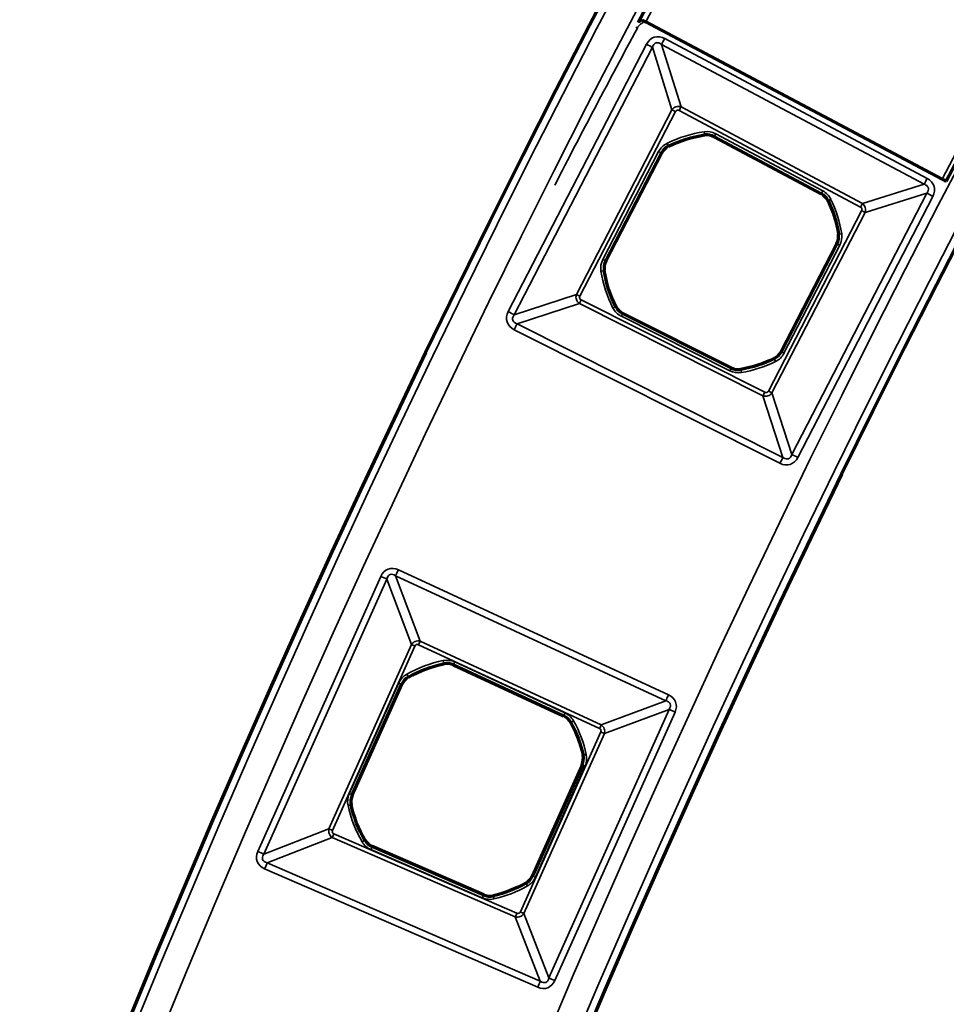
# Model space of a CAD drawing. Header units: millimetres. Extents: x -1503 to 2224, y -4278 to 2541.
# Tile 27 of 50: x -408 to -349, y -2988 to -2926. Entities that reach past the tile are written whole.
import ezdxf

# ---------------------------------------------------------------- set-up
doc = ezdxf.new("R2010")
doc.units = ezdxf.units.MM
doc.header["$LTSCALE"] = 0.75
doc.layers.add('Visible', color=7, linetype='Continuous', lineweight=70)
doc.layers.add('Visible Narrow', color=7, linetype='Continuous', lineweight=35)

msp = doc.modelspace()

# ---------------------------------------------------------------- linework, layer by layer
at = {"layer": 'Visible', "extrusion": (-7.30938e-29, -5.96856e-13, -1)}
for p, q in [((-368.455, -2925.871, 28.1), (-349.722, -2935.796, 28.1)), ((-364.128, -2933.12, 22.2), (-357.359, -2936.724, 22.2)), ((-370.98, -2940.969, 22.2), (-367.457, -2934.157, 22.2)), ((-356.373, -2939.889, 22.2), (-359.898, -2946.704, 22.2)), ((-363.051, -2947.727, 22.2), (-369.904, -2944.285, 22.2)), ((-380.605, -2966.488, 22.2), (-373.644, -2969.704, 22.2)), ((-387.004, -2974.71, 22.2), (-383.87, -2967.711, 22.2)), ((-372.48, -2972.808, 22.2), (-375.615, -2979.811, 22.2)), ((-378.705, -2981.01, 22.2), (-385.742, -2977.96, 22.2))]:
    msp.add_line(p, q, dxfattribs=at)
for radius in [763.5, 736.5]:
    msp.add_circle((-305.848, -3277.763, -27.4), radius, dxfattribs=at)
for centre, radius, start, end in [((-305.848, -3277.763, -27.6), 761, 27.539244, 62.460755), ((363.676, -2940.43, -22.2), 7.491, 63.50328, 81.88175), ((363.676, -2940.43, -22.2), 7.491, 154.18507, 171.18032), ((363.676, -2940.43, -22.2), 7.491, 332.82148, 351.19995), ((363.676, -2940.43, -22.2), 7.491, 243.52291, 260.51815), ((379.742, -2973.76, -22.2), 7.491, 60.26876, 78.64723), ((379.742, -2973.76, -22.2), 7.491, 150.95056, 167.9458), ((379.742, -2973.76, -22.2), 7.491, 329.58696, 347.96543), ((379.742, -2973.76, -22.2), 7.491, 240.28839, 257.28364)]:
    msp.add_arc(centre, radius, start, end, dxfattribs=at)
at = {"layer": 'Visible'}
for centre, radius, start, end in [((305.848, -3277.763, 27.8), 739.1, 117.54788, 152.45212), ((-364.594, -2933.995, 22.2), 0.991, 61.96659, 98.11825), ((-366.576, -2934.613, 22.2), 0.991, 116.49672, 152.64839), ((-357.825, -2937.599, 22.2), 0.991, 25.81493, 61.96659), ((-357.253, -2939.433, 22.2), 0.991, 332.64839, 8.81968), ((-370.1, -2941.424, 22.2), 0.991, 152.64839, 188.80005), ((-369.459, -2943.399, 22.2), 0.991, 207.17852, 243.33018), ((-360.778, -2946.248, 22.2), 0.991, 296.47709, 332.64839), ((-362.606, -2946.841, 22.2), 0.991, 243.33018, 279.48185), ((-381.021, -2967.387, 22.2), 0.991, 65.20111, 101.35277), ((-382.965, -2968.116, 22.2), 0.991, 119.73124, 155.8829), ((-374.059, -2970.604, 22.2), 0.991, 29.04944, 65.20111), ((-373.385, -2972.403, 22.2), 0.991, 335.8829, 12.0542), ((-386.099, -2975.115, 22.2), 0.991, 155.8829, 192.03457), ((-385.347, -2977.051, 22.2), 0.991, 210.41304, 246.5647), ((-376.52, -2979.406, 22.2), 0.991, 299.71161, 335.8829), ((-378.311, -2980.101, 22.2), 0.991, 246.5647, 282.71636)]:
    msp.add_arc(centre, radius, start, end, dxfattribs=at)
at = {"layer": 'Visible', "extrusion": (0.46815, 0.883649, 7.97221e-07)}
msp.add_arc((-1044.16, 27.802, -2757.936), 0.3, 0.00055, 90.00055, dxfattribs=at)
at = {"layer": 'Visible', "extrusion": (0.46815, 0.883649, -8.78129e-07)}
msp.add_arc((-1065.36, 27.798, -2757.936), 0.3, 89.99942, 179.99941, dxfattribs=at)
at = {"layer": 'Visible'}
msp.add_open_spline([(-368.893, -2925.846, 27.5), (-368.839, -2925.803, 27.5), (-368.78, -2925.764, 27.5), (-368.719, -2925.732, 27.5)], degree=3, dxfattribs=at)
at = {"layer": 'Visible Narrow', "extrusion": (-7.30938e-29, -5.96856e-13, -1)}
for p, q in [((-377.143, -2944.169, 27.7), (-368.405, -2927.278, 27.7)), ((-367.454, -2927.294, 27.466), (-366.225, -2931.239, 22.84)), ((-350.861, -2936.129, 27.466), (-367.454, -2927.294, 27.466)), ((-367.255, -2926.92, 27.7), (-350.662, -2935.755, 27.7)), ((-368.029, -2927.473, 27.466), (-376.767, -2944.364, 27.466)), ((-366.8, -2931.418, 22.84), (-368.029, -2927.473, 27.466)), ((-372.837, -2943.088, 22.84), (-366.8, -2931.418, 22.84)), ((-366.574, -2931.535, 22.7), (-372.611, -2943.204, 22.7)), ((-354.879, -2937.568, 22.7), (-366.344, -2931.463, 22.7)), ((-366.225, -2931.239, 22.84), (-354.76, -2937.344, 22.84)), ((-364.734, -2933.014, 22.2), (-364.735, -2933.009, 22.503)), ((-364.032, -2932.939, 22.7), (-357.263, -2936.543, 22.7)), ((-364.126, -2933.115, 22.503), (-364.128, -2933.12, 22.2)), ((-357.357, -2936.72, 22.503), (-364.126, -2933.115, 22.503)), ((-371.163, -2940.875, 22.7), (-367.639, -2934.063, 22.7)), ((-367.461, -2934.155, 22.503), (-370.985, -2940.967, 22.503)), ((-367.457, -2934.157, 22.2), (-367.461, -2934.155, 22.503)), ((-367.021, -2933.721, 22.503), (-367.019, -2933.726, 22.2)), ((-359.216, -2953.191, 27.466), (-350.684, -2936.697, 27.466)), ((-357.359, -2936.724, 22.2), (-357.357, -2936.72, 22.503)), ((-354.76, -2937.344, 22.84), (-350.861, -2936.129, 27.466)), ((-350.684, -2936.697, 27.466), (-354.583, -2937.912, 22.84)), ((-350.308, -2936.892, 27.7), (-358.84, -2953.385, 27.7)), ((-356.928, -2937.165, 22.503), (-356.933, -2937.168, 22.2)), ((-360.703, -2949.19, 22.7), (-354.808, -2937.795, 22.7)), ((-354.583, -2937.912, 22.84), (-360.477, -2949.307, 22.84)), ((-356.274, -2939.281, 22.2), (-356.268, -2939.281, 22.503)), ((-359.893, -2946.706, 22.503), (-356.368, -2939.891, 22.503)), ((-356.19, -2939.983, 22.7), (-359.716, -2946.798, 22.7)), ((-356.368, -2939.891, 22.503), (-356.373, -2939.889, 22.2)), ((-370.985, -2940.967, 22.503), (-370.98, -2940.969, 22.2)), ((-371.079, -2941.576, 22.2), (-371.085, -2941.577, 22.503)), ((-376.767, -2944.364, 27.466), (-372.837, -2943.088, 22.84)), ((-372.536, -2943.434, 22.7), (-360.929, -2949.264, 22.7)), ((-372.65, -2943.661, 22.84), (-376.581, -2944.937, 27.466)), ((-361.043, -2949.491, 22.84), (-372.65, -2943.661, 22.84)), ((-370.345, -2943.854, 22.503), (-370.341, -2943.852, 22.2)), ((-363.143, -2947.91, 22.7), (-369.996, -2944.468, 22.7)), ((-369.904, -2944.285, 22.2), (-369.906, -2944.289, 22.503)), ((-369.906, -2944.289, 22.503), (-363.053, -2947.732, 22.503)), ((-359.972, -2953.753, 27.7), (-376.771, -2945.315, 27.7)), ((-376.581, -2944.937, 27.466), (-359.782, -2953.375, 27.466)), ((-360.334, -2947.14, 22.503), (-360.336, -2947.136, 22.2)), ((-359.898, -2946.704, 22.2), (-359.893, -2946.706, 22.503)), ((-363.053, -2947.732, 22.503), (-363.051, -2947.727, 22.2)), ((-362.442, -2947.819, 22.2), (-362.441, -2947.824, 22.503)), ((-359.782, -2953.375, 27.466), (-361.043, -2949.491, 22.84)), ((-360.477, -2949.307, 22.84), (-359.216, -2953.191, 27.466)), ((-392.97, -2978.263, 27.7), (-385.194, -2960.894, 27.7)), ((-384.261, -2960.857, 27.478), (-382.712, -2964.99, 22.833)), ((-367.185, -2968.747, 27.478), (-384.261, -2960.857, 27.478)), ((-384.087, -2960.479, 27.7), (-367.01, -2968.369, 27.7)), ((-384.815, -2961.064, 27.478), (-392.591, -2978.433, 27.478)), ((-383.266, -2965.197, 22.833), (-384.815, -2961.064, 27.478)), ((-388.476, -2976.835, 22.833), (-383.266, -2965.197, 22.833)), ((-383.039, -2965.299, 22.7), (-388.249, -2976.937, 22.7)), ((-371.373, -2970.503, 22.7), (-382.817, -2965.216, 22.7)), ((-382.712, -2964.99, 22.833), (-371.269, -2970.277, 22.833)), ((-381.216, -2966.415, 22.2), (-381.217, -2966.41, 22.503)), ((-380.603, -2966.483, 22.503), (-380.605, -2966.488, 22.2)), ((-373.641, -2969.699, 22.503), (-380.603, -2966.483, 22.503)), ((-380.519, -2966.301, 22.7), (-373.558, -2969.518, 22.7)), ((-387.191, -2974.627, 22.7), (-384.057, -2967.627, 22.7)), ((-383.875, -2967.709, 22.503), (-387.008, -2974.708, 22.503)), ((-383.87, -2967.711, 22.2), (-383.875, -2967.709, 22.503)), ((-383.46, -2967.25, 22.503), (-383.457, -2967.255, 22.2)), ((-371.269, -2970.277, 22.833), (-367.185, -2968.747, 27.478)), ((-374.572, -2986.254, 27.478), (-366.98, -2969.294, 27.478)), ((-366.6, -2969.464, 27.7), (-374.193, -2986.424, 27.7)), ((-373.644, -2969.704, 22.2), (-373.641, -2969.699, 22.503)), ((-366.98, -2969.294, 27.478), (-371.064, -2970.824, 22.833)), ((-373.188, -2970.12, 22.503), (-373.193, -2970.123, 22.2)), ((-376.379, -2982.087, 22.7), (-371.291, -2970.722, 22.7)), ((-371.064, -2970.824, 22.833), (-376.151, -2982.188, 22.833)), ((-375.611, -2979.813, 22.503), (-372.475, -2972.81, 22.503)), ((-372.475, -2972.81, 22.503), (-372.48, -2972.808, 22.2)), ((-372.416, -2972.196, 22.2), (-372.41, -2972.195, 22.503)), ((-372.293, -2972.892, 22.7), (-375.428, -2979.895, 22.7)), ((-387.008, -2974.708, 22.503), (-387.004, -2974.71, 22.2)), ((-387.068, -2975.322, 22.2), (-387.074, -2975.323, 22.503)), ((-392.591, -2978.433, 27.478), (-388.476, -2976.835, 22.833)), ((-388.163, -2977.158, 22.7), (-376.597, -2982.171, 22.7)), ((-388.262, -2977.386, 22.833), (-392.376, -2978.984, 27.478)), ((-376.696, -2982.4, 22.833), (-388.262, -2977.386, 22.833)), ((-386.207, -2977.555, 22.503), (-386.202, -2977.553, 22.2)), ((-378.787, -2981.199, 22.7), (-385.823, -2978.149, 22.7)), ((-385.742, -2977.96, 22.2), (-385.744, -2977.965, 22.503)), ((-385.744, -2977.965, 22.503), (-378.707, -2981.015, 22.503)), ((-392.376, -2978.984, 27.478), (-375.117, -2986.466, 27.478)), ((-375.283, -2986.847, 27.7), (-392.542, -2979.366, 27.7)), ((-376.026, -2980.271, 22.503), (-376.029, -2980.267, 22.2)), ((-375.615, -2979.811, 22.2), (-375.611, -2979.813, 22.503)), ((-378.707, -2981.015, 22.503), (-378.705, -2981.01, 22.2)), ((-378.093, -2981.068, 22.2), (-378.092, -2981.073, 22.503)), ((-375.117, -2986.466, 27.478), (-376.696, -2982.4, 22.833)), ((-376.151, -2982.188, 22.833), (-374.572, -2986.254, 27.478))]:
    msp.add_line(p, q, dxfattribs=at)
for radius in [763, 761.3, 738.7, 737]:
    msp.add_circle((-305.848, -3277.763, -27.9), radius, dxfattribs=at)
at = {"layer": 'Visible Narrow'}
for centre, radius, start, end in [((305.848, -3277.763, 28.1), 760.6, 117.558237, 152.441763), ((305.848, -3277.763, 28.1), 739.4, 117.548028, 152.451972), ((218.541, -3241.599, 27.7), 666.803, 151.776138, 152.739155), ((-363.676, -2940.43, 22.503), 7.497, 98.11825, 116.49672), ((-364.594, -2933.995, 22.503), 0.997, 61.96659, 98.11825), ((-366.576, -2934.613, 22.503), 0.997, 116.49672, 152.64839), ((-357.825, -2937.599, 22.503), 0.997, 25.81493, 61.96659), ((-363.676, -2940.43, 22.503), 7.497, 8.81968, 25.81493), ((-357.253, -2939.433, 22.503), 0.997, 332.64839, 8.81968), ((-370.1, -2941.424, 22.503), 0.997, 152.64839, 188.80005), ((-363.676, -2940.43, 22.503), 7.497, 188.80005, 207.17852), ((-369.459, -2943.399, 22.503), 0.997, 207.17852, 243.33018), ((-363.676, -2940.43, 22.503), 7.497, 279.48185, 296.47709), ((-360.778, -2946.248, 22.503), 0.997, 296.47709, 332.64839), ((-362.606, -2946.841, 22.503), 0.997, 243.33018, 279.48185), ((-379.742, -2973.76, 22.503), 7.497, 101.35277, 119.73124), ((-381.021, -2967.387, 22.503), 0.997, 65.20111, 101.35277), ((-382.965, -2968.116, 22.503), 0.997, 119.73124, 155.8829), ((-374.059, -2970.604, 22.503), 0.997, 29.04944, 65.20111), ((-379.742, -2973.76, 22.503), 7.497, 12.0542, 29.04944), ((-373.385, -2972.403, 22.503), 0.997, 335.8829, 12.0542), ((-386.099, -2975.115, 22.503), 0.997, 155.8829, 192.03457), ((-379.742, -2973.76, 22.503), 7.497, 192.03457, 210.41304), ((-385.347, -2977.051, 22.503), 0.997, 210.41304, 246.5647), ((-379.742, -2973.76, 22.503), 7.497, 282.71636, 299.71161), ((-376.52, -2979.406, 22.503), 0.997, 299.71161, 335.8829), ((-378.311, -2980.101, 22.503), 0.997, 246.5647, 282.71636)]:
    msp.add_arc(centre, radius, start, end, dxfattribs=at)
at = {"layer": 'Visible Narrow', "extrusion": (-0.946033, -0.32407, -7.37221e-14)}
msp.add_arc((2648.538, 27.5, 1296.82), 0.2, 90, 101.04981, dxfattribs=at)
at = {"layer": 'Visible Narrow', "extrusion": (-0.952955, -0.303111, 1.51482e-12)}
msp.add_arc((2676.515, 27.5, 1238.031), 0.2, 90.00042, 95.54671, dxfattribs=at)
at = {"layer": 'Visible Narrow', "extrusion": (-2.63245e-08, 8.25949e-08, 1)}
msp.add_arc((-358.501, -2956.739, 27.7), 32.46, 107.91926, 107.95256, dxfattribs=at)
at = {"layer": 'Visible Narrow', "extrusion": (-0.472918, -0.881107, 8.27365e-13)}
msp.add_arc((1058.765, 27.5, 2752.842), 0.2, 90.00001, 125.66193, dxfattribs=at)
at = {"layer": 'Visible Narrow', "extrusion": (0.45945, 0.888204, -5.65342e-13)}
msp.add_arc((-1017.718, 27.2, -2769.283), 0.5, 90, 147.87327, dxfattribs=at)
at = {"layer": 'Visible Narrow', "extrusion": (-0.882674, 0.469986, -2.76295e-13)}
msp.add_arc((2756.12, 27.2, -1051.446), 0.5, 32.12673, 90, dxfattribs=at)
at = {"layer": 'Visible Narrow', "extrusion": (0.45945, 0.888204, -4.99065e-13)}
msp.add_arc((-1021.3, 23, -2772.223), 0.3, 270, 327.87327, dxfattribs=at)
at = {"layer": 'Visible Narrow', "extrusion": (0.882674, -0.469986, 2.73147e-13)}
msp.add_arc((-2759.702, 23, 1054.385), 0.3, 270, 327.87327, dxfattribs=at)
at = {"layer": 'Visible Narrow', "extrusion": (-7.30938e-29, -5.96856e-13, -1)}
for centre, radius, start, end in [((363.676, -2940.43, -22.7), 7.697, 63.50328, 81.88175), ((364.594, -2933.995, -22.7), 1.197, 81.88175, 118.03341), ((366.576, -2934.613, -22.7), 1.197, 27.35161, 63.50328), ((357.825, -2937.599, -22.7), 1.197, 118.03341, 154.18507), ((363.676, -2940.43, -22.7), 7.697, 154.18507, 171.18032), ((357.253, -2939.433, -22.7), 1.197, 171.18032, 207.35161), ((370.1, -2941.424, -22.7), 1.197, 351.19995, 27.35161), ((363.676, -2940.43, -22.7), 7.697, 332.82148, 351.19995), ((369.459, -2943.399, -22.7), 1.197, 296.66982, 332.82148), ((360.778, -2946.248, -22.7), 1.197, 207.35161, 243.52291), ((362.606, -2946.841, -22.7), 1.197, 260.51815, 296.66982), ((363.676, -2940.43, -22.7), 7.697, 243.52291, 260.51815), ((379.742, -2973.76, -22.7), 7.697, 60.26876, 78.64723), ((381.021, -2967.387, -22.7), 1.197, 78.64723, 114.79889), ((382.965, -2968.116, -22.7), 1.197, 24.1171, 60.26876), ((374.059, -2970.604, -22.7), 1.197, 114.79889, 150.95056), ((379.742, -2973.76, -22.7), 7.697, 150.95056, 167.9458), ((373.385, -2972.403, -22.7), 1.197, 167.9458, 204.1171), ((386.099, -2975.115, -22.7), 1.197, 347.96543, 24.1171), ((379.742, -2973.76, -22.7), 7.697, 329.58696, 347.96543), ((385.347, -2977.051, -22.7), 1.197, 293.4353, 329.58696), ((376.52, -2979.406, -22.7), 1.197, 204.1171, 240.28839), ((379.742, -2973.76, -22.7), 7.697, 240.28839, 257.28364), ((378.311, -2980.101, -22.7), 1.197, 257.28364, 293.4353)]:
    msp.add_arc(centre, radius, start, end, dxfattribs=at)
at = {"layer": 'Visible Narrow', "extrusion": (-0.989979, -0.141217, 1.26546e-13)}
msp.add_arc((2851.909, 22.5, 775.27), 0.2, 1, 90, dxfattribs=at)
at = {"layer": 'Visible Narrow', "extrusion": (-0.882674, 0.469986, -2.79957e-13)}
msp.add_arc((2759.918, 22.5, -1057.12), 0.2, 1, 90, dxfattribs=at)
at = {"layer": 'Visible Narrow', "extrusion": (-0.89496, -0.446147, 2.49543e-13)}
msp.add_arc((2461.617, 22.5, 1637.339), 0.2, 1, 90, dxfattribs=at)
at = {"layer": 'Visible Narrow', "extrusion": (-0.45945, -0.888204, 5.28354e-13)}
msp.add_arc((1021.516, 22.5, 2774.957), 0.2, 1, 90, dxfattribs=at)
at = {"layer": 'Visible Narrow', "extrusion": (-0.882674, 0.469986, -2.66997e-13)}
msp.add_arc((2756.12, 27.2, -1070.244), 0.5, 32.12673, 90, dxfattribs=at)
at = {"layer": 'Visible Narrow', "extrusion": (-0.882674, 0.469986, -2.80608e-13)}
msp.add_arc((2759.918, 22.5, -1064.789), 0.2, 1, 90, dxfattribs=at)
at = {"layer": 'Visible Narrow', "extrusion": (0.45945, 0.888204, -4.79587e-13)}
msp.add_arc((-1038.209, 27.2, -2769.507), 0.5, 32.12673, 90, dxfattribs=at)
at = {"layer": 'Visible Narrow', "extrusion": (-0.435466, 0.900205, -5.27061e-13)}
msp.add_arc((1600.143, 22.5, -2488.622), 0.2, 1, 90, dxfattribs=at)
at = {"layer": 'Visible Narrow', "extrusion": (0.882674, -0.469986, 2.75725e-13)}
msp.add_arc((-2759.702, 23, 1067.374), 0.3, 270, 327.87327, dxfattribs=at)
at = {"layer": 'Visible Narrow', "extrusion": (0.45945, 0.888204, -5.32877e-13)}
msp.add_arc((-1034.627, 23, -2772.377), 0.3, 212.12673, 270, dxfattribs=at)
at = {"layer": 'Visible Narrow', "extrusion": (-0.153325, 0.988176, -5.61555e-13)}
msp.add_arc((802.522, 22.5, -2849.901), 0.2, 1, 90, dxfattribs=at)
at = {"layer": 'Visible Narrow', "extrusion": (0.45945, 0.888204, -5.31497e-13)}
msp.add_arc((-1034.405, 22.5, -2774.956), 0.2, 1, 90, dxfattribs=at)
at = {"layer": 'Visible Narrow', "extrusion": (0.45945, 0.888204, -4.85645e-13)}
msp.add_arc((-1021.516, 22.5, -2782.626), 0.2, 90, 179, dxfattribs=at)
at = {"layer": 'Visible Narrow', "extrusion": (-0.152987, 0.988228, -5.9704e-13)}
msp.add_arc((816.939, 22.5, -2850.178), 0.2, 90, 179, dxfattribs=at)
at = {"layer": 'Visible Narrow', "extrusion": (0.45945, 0.888204, -5.01256e-13)}
msp.add_arc((-1021.3, 23, -2785.361), 0.3, 270, 327.87327, dxfattribs=at)
at = {"layer": 'Visible Narrow', "extrusion": (0.893608, -0.448848, 2.78084e-13)}
msp.add_arc((-2797.488, 23, 988.254), 0.3, 212.12673, 270, dxfattribs=at)
at = {"layer": 'Visible Narrow', "extrusion": (0.45945, 0.888204, -5.66093e-13)}
msp.add_arc((-1017.718, 27.2, -2788.3), 0.5, 90, 147.87327, dxfattribs=at)
at = {"layer": 'Visible Narrow', "extrusion": (-0.456764, 0.889588, -5.12801e-13)}
msp.add_arc((1674.302, 22.5, -2449.656), 0.2, 90, 179, dxfattribs=at)
at = {"layer": 'Visible Narrow', "extrusion": (-0.893608, 0.448848, -2.68821e-13)}
msp.add_arc((2797.272, 22.5, -990.988), 0.2, 90, 179, dxfattribs=at)
at = {"layer": 'Visible Narrow', "extrusion": (-0.893608, 0.448848, -2.63469e-13)}
msp.add_arc((2801.07, 27.2, -985.314), 0.5, 90, 147.87327, dxfattribs=at)
at = {"layer": 'Visible Narrow', "extrusion": (-0.895113, -0.44584, 3.21468e-13)}
msp.add_arc((2477.571, 22.5, 1636.492), 0.2, 90, 179, dxfattribs=at)
at = {"layer": 'Visible Narrow', "extrusion": (-0.45945, -0.888204, 5.74849e-13)}
msp.add_arc((1034.405, 22.5, 2782.628), 0.2, 90, 179, dxfattribs=at)
at = {"layer": 'Visible Narrow', "extrusion": (-0.893608, 0.448848, -2.73434e-13)}
msp.add_arc((2797.272, 22.5, -998.657), 0.2, 90, 179, dxfattribs=at)
at = {"layer": 'Visible Narrow', "extrusion": (-0.986338, -0.164735, 1.12449e-13)}
msp.add_arc((2848.044, 22.5, 843.1), 0.2, 90, 179, dxfattribs=at)
at = {"layer": 'Visible Narrow', "extrusion": (0.893608, -0.448848, 2.61375e-13)}
msp.add_arc((-2797.488, 23, 1001.243), 0.3, 212.12673, 270, dxfattribs=at)
at = {"layer": 'Visible Narrow', "extrusion": (0.45945, 0.888204, -4.30071e-13)}
msp.add_arc((-1034.627, 23, -2785.207), 0.3, 212.12673, 270, dxfattribs=at)
at = {"layer": 'Visible Narrow', "extrusion": (-0.893608, 0.448848, -2.85614e-13)}
msp.add_arc((2801.07, 27.2, -1004.113), 0.5, 90, 147.87327, dxfattribs=at)
at = {"layer": 'Visible Narrow', "extrusion": (0.45945, 0.888204, -4.79365e-13)}
msp.add_arc((-1038.209, 27.2, -2788.077), 0.5, 32.12673, 90, dxfattribs=at)
at = {"layer": 'Visible Narrow', "extrusion": (0.408603, 0.912712, -5.53761e-13)}
msp.add_arc((-858.258, 27.2, -2859.836), 0.5, 90, 146.25909, dxfattribs=at)
at = {"layer": 'Visible Narrow', "extrusion": (-0.907786, 0.419435, -2.57198e-13)}
msp.add_arc((2848.58, 27.2, -893.059), 0.5, 33.74091, 90, dxfattribs=at)
at = {"layer": 'Visible Narrow', "extrusion": (0.408603, 0.912712, -4.85465e-13)}
msp.add_arc((-862.025, 23, -2862.976), 0.3, 270, 326.25909, dxfattribs=at)
at = {"layer": 'Visible Narrow', "extrusion": (0.907786, -0.419435, 2.39249e-13)}
msp.add_arc((-2852.347, 23, 896.198), 0.3, 270, 326.25909, dxfattribs=at)
at = {"layer": 'Visible Narrow', "extrusion": (0.980434, 0.196849, -1.38236e-13)}
msp.add_arc((-2833.127, 22.5, -957.694), 0.2, 90, 179, dxfattribs=at)
at = {"layer": 'Visible Narrow', "extrusion": (0.907786, -0.419435, 2.48379e-13)}
msp.add_arc((-2852.368, 22.5, 898.739), 0.2, 90, 179, dxfattribs=at)
at = {"layer": 'Visible Narrow', "extrusion": (0.868361, 0.495932, -3.16952e-13)}
msp.add_arc((-2386.275, 22.5, -1804.536), 0.2, 90, 179, dxfattribs=at)
at = {"layer": 'Visible Narrow', "extrusion": (0.408603, 0.912712, -5.44758e-13)}
msp.add_arc((-862.047, 22.5, -2865.517), 0.2, 90, 179, dxfattribs=at)
at = {"layer": 'Visible Narrow', "extrusion": (-0.907786, 0.419435, -2.62471e-13)}
msp.add_arc((2848.58, 27.2, -911.87), 0.5, 33.74091, 90, dxfattribs=at)
at = {"layer": 'Visible Narrow', "extrusion": (-0.907786, 0.419435, -2.55172e-13)}
msp.add_arc((2852.368, 22.5, -906.408), 0.2, 1, 90, dxfattribs=at)
at = {"layer": 'Visible Narrow', "extrusion": (0.408603, 0.912712, -5.69599e-13)}
msp.add_arc((-878.731, 27.2, -2860.06), 0.5, 33.74091, 90, dxfattribs=at)
at = {"layer": 'Visible Narrow', "extrusion": (-0.485564, 0.874201, -5.33254e-13)}
msp.add_arc((1768.225, 22.5, -2415.275), 0.2, 1, 90, dxfattribs=at)
at = {"layer": 'Visible Narrow', "extrusion": (0.907786, -0.419435, 2.57144e-13)}
msp.add_arc((-2852.347, 23, 908.804), 0.3, 270, 326.25909, dxfattribs=at)
at = {"layer": 'Visible Narrow', "extrusion": (0.408603, 0.912712, -5.98659e-13)}
msp.add_arc((-874.963, 23, -2863.126), 0.3, 213.74091, 270, dxfattribs=at)
at = {"layer": 'Visible Narrow', "extrusion": (-0.208837, 0.97795, -6.05255e-13)}
msp.add_arc((984.703, 22.5, -2828.886), 0.2, 1, 90, dxfattribs=at)
at = {"layer": 'Visible Narrow', "extrusion": (0.408603, 0.912712, -5.34989e-13)}
msp.add_arc((-874.936, 22.5, -2865.515), 0.2, 1, 90, dxfattribs=at)
at = {"layer": 'Visible Narrow', "extrusion": (0.408603, 0.912712, -5.23659e-13)}
msp.add_arc((-862.047, 22.5, -2873.186), 0.2, 90, 179, dxfattribs=at)
at = {"layer": 'Visible Narrow', "extrusion": (-0.208502, 0.978022, -5.86885e-13)}
msp.add_arc((999.127, 22.5, -2829.226), 0.2, 90, 179, dxfattribs=at)
at = {"layer": 'Visible Narrow', "extrusion": (0.408603, 0.912712, -5.44967e-13)}
msp.add_arc((-862.025, 23, -2875.727), 0.3, 270, 326.25909, dxfattribs=at)
at = {"layer": 'Visible Narrow', "extrusion": (0.91751, -0.397713, 2.44427e-13)}
for centre in [(-2885.949, 23, 827.912), (-2885.949, 23, 840.518)]:
    msp.add_arc(centre, 0.3, 213.74091, 270, dxfattribs=at)
at = {"layer": 'Visible Narrow', "extrusion": (-0.50623, 0.862399, -5.23584e-13)}
msp.add_arc((1840.592, 22.5, -2372.33), 0.2, 90, 179, dxfattribs=at)
at = {"layer": 'Visible Narrow', "extrusion": (0.408603, 0.912712, -5.3613e-13)}
msp.add_arc((-858.258, 27.2, -2878.866), 0.5, 90, 146.25909, dxfattribs=at)
at = {"layer": 'Visible Narrow', "extrusion": (-0.91751, 0.397713, -2.40153e-13)}
msp.add_arc((2885.927, 22.5, -830.453), 0.2, 90, 179, dxfattribs=at)
at = {"layer": 'Visible Narrow', "extrusion": (-0.91751, 0.397713, -2.30862e-13)}
msp.add_arc((2889.716, 27.2, -824.772), 0.5, 90, 146.25909, dxfattribs=at)
at = {"layer": 'Visible Narrow', "extrusion": (0.868531, 0.495635, -2.86377e-13)}
msp.add_arc((-2402.287, 22.5, -1803.716), 0.2, 1, 90, dxfattribs=at)
at = {"layer": 'Visible Narrow', "extrusion": (0.408603, 0.912712, -5.62306e-13)}
msp.add_arc((-874.936, 22.5, -2873.187), 0.2, 1, 90, dxfattribs=at)
at = {"layer": 'Visible Narrow', "extrusion": (0.91751, -0.397713, 2.39764e-13)}
msp.add_arc((-2885.927, 22.5, 838.122), 0.2, 1, 90, dxfattribs=at)
at = {"layer": 'Visible Narrow', "extrusion": (0.975472, 0.220125, -1.4003e-13)}
msp.add_arc((-2824.925, 22.5, -1025.026), 0.2, 1, 90, dxfattribs=at)
at = {"layer": 'Visible Narrow', "extrusion": (0.408603, 0.912712, -5.37097e-13)}
msp.add_arc((-874.963, 23, -2875.577), 0.3, 213.74091, 270, dxfattribs=at)
at = {"layer": 'Visible Narrow', "extrusion": (-0.91751, 0.397713, -2.3079e-13)}
msp.add_arc((2889.716, 27.2, -843.583), 0.5, 90, 146.25909, dxfattribs=at)
at = {"layer": 'Visible Narrow', "extrusion": (0.408603, 0.912712, -5.48505e-13)}
msp.add_arc((-878.731, 27.2, -2878.642), 0.5, 33.74091, 90, dxfattribs=at)
at = {"layer": 'Visible Narrow'}
msp.add_ellipse((-368.364, -2926.378, 27.7), major_axis=(0.606, 0.248), ratio=0.818563, start_param=1.472026, end_param=1.498926, dxfattribs=at)
at = {"layer": 'Visible Narrow', "extrusion": (0.583283, 0.023164, -0.811939)}
msp.add_ellipse((-372.541, -2943.276, 23.048), major_axis=(0.035, 0.456, 0.038), ratio=0.874576, start_param=-1.332151, end_param=-1.242877, dxfattribs=at)
at = {"layer": 'Visible Narrow', "extrusion": (0.309472, 0.100489, 0.945584)}
msp.add_ellipse((-376.123, -2944.406, 27.26), major_axis=(-0.731, -0.306, 0.272), ratio=0.504167, start_param=-0.75042, end_param=-0.660459, dxfattribs=at)
at = {"layer": 'Visible Narrow', "extrusion": (-0.024411, 0.580065, -0.814204)}
msp.add_ellipse((-360.86, -2949.195, 23.046), major_axis=(-0.454, 0.035, 0.039), ratio=0.872448, start_param=-1.331465, end_param=-1.254531, dxfattribs=at)
at = {"layer": 'Visible Narrow', "extrusion": (-0.11011, 0.298676, 0.947981)}
msp.add_ellipse((-359.677, -2952.918, 27.334), major_axis=(0.292, -0.532, 0.202), ratio=0.602041, start_param=-0.946196, end_param=-0.859265, dxfattribs=at)
at = {"layer": 'Visible Narrow', "extrusion": (0.360142, 0.139862, -0.922354)}
msp.add_ellipse((-388.072, -2976.982, 22.969), major_axis=(0.046, 0.46, 0.088), ratio=0.958701, start_param=-1.43174, end_param=-1.402663, dxfattribs=at)
at = {"layer": 'Visible Narrow', "extrusion": (0.299001, 0.116118, 0.947161)}
msp.add_ellipse((-391.719, -2978.412, 27.2), major_axis=(-0.948, -0.368, 0.344), ratio=0.465634, start_param=-0.632904, end_param=-0.606215, dxfattribs=at)
at = {"layer": 'Visible Narrow', "extrusion": (-0.139192, 0.358417, -0.923127)}
msp.add_ellipse((-376.553, -2981.994, 22.969), major_axis=(-0.461, 0.036, 0.083), ratio=0.958706, start_param=-1.403563, end_param=-1.386775, dxfattribs=at)
at = {"layer": 'Visible Narrow', "extrusion": (-0.116468, 0.299902, 0.946834)}
msp.add_ellipse((-375.141, -2985.598, 27.2), major_axis=(0.365, -0.939, 0.342), ratio=0.46998, start_param=-0.624244, end_param=-0.608836, dxfattribs=at)
at = {"layer": 'Visible Narrow'}
for points, knots in [([(-368.523, -2925.865, 27.7), (-368.621, -2925.899, 27.7), (-368.711, -2925.953, 27.7), (-368.867, -2926.086, 27.7), (-368.934, -2926.165, 27.7), (-368.983, -2926.256, 27.7)], [0, 0, 0, 0, 0.5, 0.5, 1, 1, 1, 1]), ([(-368.405, -2927.278, 27.7), (-368.293, -2927.06, 27.7), (-368.117, -2926.905, 27.7), (-367.705, -2926.777, 27.7), (-367.472, -2926.805, 27.7), (-367.255, -2926.92, 27.7)], [0, 0, 0, 0, 0.5, 0.5, 1, 1, 1, 1]), ([(-367.454, -2927.294, 27.466), (-367.57, -2927.202, 27.508), (-367.695, -2927.164, 27.533), (-367.8, -2927.197, 27.533), (-367.872, -2927.219, 27.533), (-367.934, -2927.274, 27.521), (-367.979, -2927.355, 27.5), (-367.999, -2927.389, 27.49), (-368.016, -2927.429, 27.479), (-368.029, -2927.473, 27.466)], [0, 0, 0, 0, 0.506842, 0.506842, 0.506842, 0.852647, 0.852647, 0.852647, 1, 1, 1, 1]), ([(-366.8, -2931.418, 22.84), (-366.736, -2931.33, 22.814), (-366.643, -2931.265, 22.8), (-366.542, -2931.234, 22.8), (-366.437, -2931.201, 22.8), (-366.323, -2931.204, 22.815), (-366.225, -2931.239, 22.84)], [0, 0, 0, 0, 0.489941, 0.489941, 0.489941, 1, 1, 1, 1]), ([(-366.574, -2931.535, 22.7), (-366.552, -2931.491, 22.7), (-366.517, -2931.46, 22.7), (-366.475, -2931.447, 22.7), (-366.434, -2931.434, 22.7), (-366.388, -2931.44, 22.7), (-366.344, -2931.463, 22.7)], [0, 0, 0, 0, 0.5, 0.5, 0.5, 1, 1, 1, 1]), ([(-350.662, -2935.755, 27.7), (-350.45, -2935.868, 27.7), (-350.298, -2936.042, 27.7), (-350.172, -2936.448, 27.7), (-350.198, -2936.678, 27.7), (-350.308, -2936.892, 27.7)], [0, 0, 0, 0, 0.5, 0.5, 1, 1, 1, 1]), ([(-350.684, -2936.697, 27.466), (-350.597, -2936.583, 27.506), (-350.56, -2936.461, 27.531), (-350.593, -2936.357, 27.531), (-350.615, -2936.285, 27.531), (-350.67, -2936.222, 27.519), (-350.751, -2936.176, 27.497), (-350.784, -2936.158, 27.488), (-350.82, -2936.142, 27.478), (-350.861, -2936.129, 27.466)], [0, 0, 0, 0, 0.50694, 0.50694, 0.50694, 0.859221, 0.859221, 0.859221, 1, 1, 1, 1]), ([(-354.76, -2937.344, 22.84), (-354.674, -2937.407, 22.815), (-354.61, -2937.499, 22.801), (-354.579, -2937.599, 22.801), (-354.547, -2937.703, 22.801), (-354.55, -2937.814, 22.816), (-354.583, -2937.912, 22.84)], [0, 0, 0, 0, 0.490121, 0.490121, 0.490121, 1, 1, 1, 1]), ([(-354.879, -2937.568, 22.7), (-354.837, -2937.59, 22.7), (-354.806, -2937.625, 22.7), (-354.794, -2937.666, 22.7), (-354.781, -2937.706, 22.7), (-354.786, -2937.752, 22.7), (-354.808, -2937.795, 22.7)], [0, 0, 0, 0, 0.5, 0.5, 0.5, 1, 1, 1, 1]), ([(-372.65, -2943.661, 22.84), (-372.741, -2943.596, 22.814), (-372.805, -2943.506, 22.8), (-372.838, -2943.405, 22.8), (-372.867, -2943.316, 22.8), (-372.871, -2943.22, 22.811), (-372.848, -2943.126, 22.831)], [0, 0, 0, 0, 0.532309, 0.532309, 0.532309, 1, 1, 1, 1]), ([(-372.536, -2943.434, 22.7), (-372.58, -2943.412, 22.7), (-372.612, -2943.377, 22.7), (-372.625, -2943.336, 22.7), (-372.638, -2943.295, 22.7), (-372.633, -2943.248, 22.7), (-372.611, -2943.204, 22.7)], [0, 0, 0, 0, 0.5, 0.5, 0.5, 1, 1, 1, 1]), ([(-376.771, -2945.315, 27.7), (-376.99, -2945.205, 27.7), (-377.148, -2945.031, 27.7), (-377.281, -2944.621, 27.7), (-377.256, -2944.387, 27.7), (-377.143, -2944.169, 27.7)], [0, 0, 0, 0, 0.5, 0.5, 1, 1, 1, 1]), ([(-376.798, -2944.409, 27.481), (-376.869, -2944.518, 27.516), (-376.889, -2944.622, 27.533), (-376.86, -2944.711, 27.533), (-376.827, -2944.812, 27.533), (-376.732, -2944.892, 27.511), (-376.581, -2944.937, 27.466)], [0, 0, 0, 0, 0.467623, 0.467623, 0.467623, 1, 1, 1, 1]), ([(-360.477, -2949.307, 22.84), (-360.541, -2949.395, 22.814), (-360.631, -2949.458, 22.801), (-360.73, -2949.491, 22.801), (-360.819, -2949.52, 22.801), (-360.917, -2949.524, 22.812), (-361.011, -2949.5, 22.833)], [0, 0, 0, 0, 0.527887, 0.527887, 0.527887, 1, 1, 1, 1]), ([(-360.703, -2949.19, 22.7), (-360.725, -2949.233, 22.7), (-360.759, -2949.264, 22.7), (-360.8, -2949.277, 22.7), (-360.84, -2949.29, 22.7), (-360.886, -2949.285, 22.7), (-360.929, -2949.264, 22.7)], [0, 0, 0, 0, 0.5, 0.5, 0.5, 1, 1, 1, 1]), ([(-358.84, -2953.385, 27.7), (-358.951, -2953.599, 27.7), (-359.123, -2953.753, 27.7), (-359.325, -2953.818, 27.7), (-359.527, -2953.884, 27.7), (-359.757, -2953.861, 27.7), (-359.972, -2953.753, 27.7)], [0, 0, 0, 0, 0.5, 0.5, 0.5, 1, 1, 1, 1]), ([(-359.744, -2953.401, 27.479), (-359.635, -2953.472, 27.514), (-359.53, -2953.491, 27.531), (-359.441, -2953.462, 27.531), (-359.341, -2953.43, 27.531), (-359.261, -2953.337, 27.509), (-359.216, -2953.191, 27.466)], [0, 0, 0, 0, 0.472064, 0.472064, 0.472064, 1, 1, 1, 1]), ([(-385.194, -2960.894, 27.7), (-385.095, -2960.673, 27.7), (-384.932, -2960.511, 27.7), (-384.537, -2960.363, 27.7), (-384.307, -2960.377, 27.7), (-384.087, -2960.479, 27.7)], [0, 0, 0, 0, 0.5, 0.5, 1, 1, 1, 1]), ([(-384.261, -2960.857, 27.478), (-384.38, -2960.771, 27.519), (-384.505, -2960.738, 27.544), (-384.607, -2960.776, 27.544), (-384.676, -2960.802, 27.544), (-384.734, -2960.86, 27.533), (-384.773, -2960.944, 27.511), (-384.79, -2960.979, 27.502), (-384.804, -2961.019, 27.491), (-384.815, -2961.064, 27.478)], [0, 0, 0, 0, 0.508025, 0.508025, 0.508025, 0.853378, 0.853378, 0.853378, 1, 1, 1, 1]), ([(-383.266, -2965.197, 22.833), (-383.208, -2965.109, 22.807), (-383.12, -2965.04, 22.793), (-383.023, -2965.004, 22.793), (-382.921, -2964.966, 22.793), (-382.81, -2964.963, 22.808), (-382.712, -2964.99, 22.833)], [0, 0, 0, 0, 0.488987, 0.488987, 0.488987, 1, 1, 1, 1]), ([(-383.039, -2965.299, 22.7), (-383.019, -2965.255, 22.7), (-382.986, -2965.222, 22.7), (-382.947, -2965.207, 22.7), (-382.907, -2965.193, 22.7), (-382.861, -2965.196, 22.7), (-382.817, -2965.216, 22.7)], [0, 0, 0, 0, 0.5, 0.5, 0.5, 1, 1, 1, 1]), ([(-367.01, -2968.369, 27.7), (-366.794, -2968.469, 27.7), (-366.636, -2968.631, 27.7), (-366.49, -2969.021, 27.7), (-366.503, -2969.247, 27.7), (-366.6, -2969.464, 27.7)], [0, 0, 0, 0, 0.5, 0.5, 1, 1, 1, 1]), ([(-366.98, -2969.294, 27.478), (-366.898, -2969.177, 27.518), (-366.867, -2969.054, 27.542), (-366.904, -2968.954, 27.542), (-366.93, -2968.884, 27.542), (-366.988, -2968.827, 27.531), (-367.071, -2968.787, 27.509), (-367.105, -2968.771, 27.5), (-367.143, -2968.757, 27.49), (-367.185, -2968.747, 27.478)], [0, 0, 0, 0, 0.508315, 0.508315, 0.508315, 0.858269, 0.858269, 0.858269, 1, 1, 1, 1]), ([(-371.269, -2970.277, 22.833), (-371.182, -2970.336, 22.808), (-371.115, -2970.422, 22.795), (-371.079, -2970.518, 22.795), (-371.042, -2970.618, 22.795), (-371.038, -2970.728, 22.809), (-371.064, -2970.824, 22.833)], [0, 0, 0, 0, 0.489033, 0.489033, 0.489033, 1, 1, 1, 1]), ([(-371.373, -2970.503, 22.7), (-371.33, -2970.523, 22.7), (-371.299, -2970.556, 22.7), (-371.284, -2970.595, 22.7), (-371.269, -2970.634, 22.7), (-371.272, -2970.679, 22.7), (-371.291, -2970.722, 22.7)], [0, 0, 0, 0, 0.5, 0.5, 0.5, 1, 1, 1, 1]), ([(-388.262, -2977.386, 22.833), (-388.354, -2977.327, 22.807), (-388.421, -2977.242, 22.793), (-388.458, -2977.145, 22.793), (-388.494, -2977.053, 22.793), (-388.503, -2976.949, 22.806), (-388.48, -2976.848, 22.83)], [0, 0, 0, 0, 0.510637, 0.510637, 0.510637, 1, 1, 1, 1]), ([(-388.163, -2977.158, 22.7), (-388.208, -2977.138, 22.7), (-388.24, -2977.106, 22.7), (-388.256, -2977.067, 22.7), (-388.271, -2977.027, 22.7), (-388.269, -2976.981, 22.7), (-388.249, -2976.937, 22.7)], [0, 0, 0, 0, 0.5, 0.5, 0.5, 1, 1, 1, 1]), ([(-392.542, -2979.366, 27.7), (-392.764, -2979.269, 27.7), (-392.929, -2979.108, 27.7), (-393.081, -2978.714, 27.7), (-393.069, -2978.484, 27.7), (-392.97, -2978.263, 27.7)], [0, 0, 0, 0, 0.5, 0.5, 1, 1, 1, 1]), ([(-392.601, -2978.449, 27.483), (-392.683, -2978.572, 27.524), (-392.703, -2978.687, 27.544), (-392.667, -2978.78, 27.544), (-392.63, -2978.877, 27.544), (-392.531, -2978.95, 27.522), (-392.376, -2978.984, 27.478)], [0, 0, 0, 0, 0.489373, 0.489373, 0.489373, 1, 1, 1, 1]), ([(-376.379, -2982.087, 22.7), (-376.398, -2982.13, 22.7), (-376.43, -2982.162, 22.7), (-376.469, -2982.177, 22.7), (-376.508, -2982.192, 22.7), (-376.553, -2982.19, 22.7), (-376.597, -2982.171, 22.7)], [0, 0, 0, 0, 0.5, 0.5, 0.5, 1, 1, 1, 1]), ([(-376.151, -2982.188, 22.833), (-376.21, -2982.278, 22.808), (-376.295, -2982.344, 22.795), (-376.39, -2982.381, 22.795), (-376.483, -2982.417, 22.795), (-376.587, -2982.426, 22.807), (-376.689, -2982.402, 22.832)], [0, 0, 0, 0, 0.506184, 0.506184, 0.506184, 1, 1, 1, 1]), ([(-374.193, -2986.424, 27.7), (-374.29, -2986.641, 27.7), (-374.45, -2986.801, 27.7), (-374.838, -2986.952, 27.7), (-375.064, -2986.942, 27.7), (-375.283, -2986.847, 27.7)], [0, 0, 0, 0, 0.5, 0.5, 1, 1, 1, 1]), ([(-375.108, -2986.472, 27.481), (-374.984, -2986.553, 27.522), (-374.869, -2986.573, 27.542), (-374.776, -2986.537, 27.542), (-374.68, -2986.5, 27.542), (-374.608, -2986.404, 27.521), (-374.572, -2986.254, 27.478)], [0, 0, 0, 0, 0.493845, 0.493845, 0.493845, 1, 1, 1, 1])]:
    msp.add_open_spline(points, degree=3, knots=knots, dxfattribs=at)

doc.saveas('drawing.dxf')
